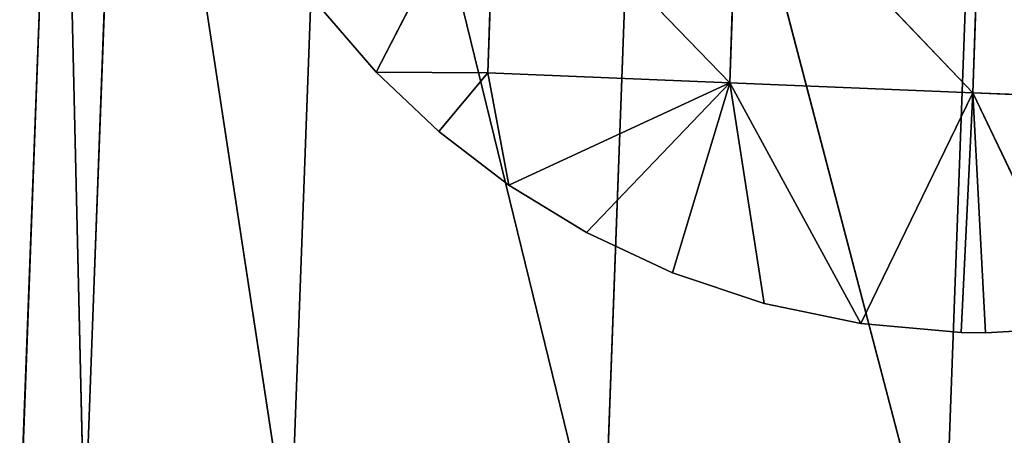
# Model space of a CAD drawing. Extents: x -548 to 548, y -320 to 320.
# Tile 227 of 256: x 526.03 to 537.73, y -11.22 to -6.28. Entities that reach past the tile are written whole.
import ezdxf

# ---------------------------------------------------------------- set-up
doc = ezdxf.new("R2010")
doc.units = 0
doc.header["$LTSCALE"] = 25.4
doc.layers.add('METAL', color=250, linetype='CONTINUOUS')

msp = doc.modelspace()

# ---------------------------------------------------------------- linework, layer by layer
at = {"layer": 'METAL', "color": 0}
for p, q in [((526.499, 0.282, 1990.5), (526.028, -12.435, 1990.5)), ((526.028, -12.435, 1990.5), (526.499, 0.282, 1990.5)), ((526.499, 0.282, 15.5), (526.028, -12.435, 15.5)), ((526.028, -12.435, 15.5), (526.499, 0.282, 15.5)), ((526.798, -12.494, 1986.451), (526.499, 0.282, 1990.5)), ((526.798, -12.494, 1994.549), (526.499, 0.282, 1990.5)), ((526.798, -12.494, 1986.451), (526.499, 0.282, 1990.5)), ((526.798, -12.494, 1994.549), (526.499, 0.282, 1990.5)), ((526.798, -12.494, 11.451), (526.499, 0.282, 15.5)), ((526.798, -12.494, 19.549), (526.499, 0.282, 15.5)), ((526.798, -12.494, 11.451), (526.499, 0.282, 15.5)), ((526.798, -12.494, 19.549), (526.499, 0.282, 15.5)), ((527.271, 0.284, 1986.451), (526.798, -12.494, 1986.451)), ((527.271, 0.284, 1994.549), (526.798, -12.494, 1994.549)), ((527.271, 0.284, 1986.451), (526.798, -12.494, 1986.451)), ((527.271, 0.284, 1994.549), (526.798, -12.494, 1994.549)), ((527.271, 0.284, 11.451), (526.798, -12.494, 11.451)), ((527.271, 0.284, 19.549), (526.798, -12.494, 19.549)), ((527.271, 0.284, 11.451), (526.798, -12.494, 11.451)), ((527.271, 0.284, 19.549), (526.798, -12.494, 19.549)), ((529.241, -12.679, 1982.722), (527.271, 0.284, 1986.451)), ((529.241, -12.679, 1998.278), (527.271, 0.284, 1994.549)), ((529.241, -12.679, 1982.722), (527.271, 0.284, 1986.451)), ((529.241, -12.679, 1998.278), (527.271, 0.284, 1994.549)), ((529.241, -12.679, 7.722), (527.271, 0.284, 11.451)), ((529.241, -12.679, 23.278), (527.271, 0.284, 19.549)), ((529.241, -12.679, 7.722), (527.271, 0.284, 11.451)), ((529.241, -12.679, 23.278), (527.271, 0.284, 19.549)), ((529.72, 0.288, 1982.722), (529.241, -12.679, 1982.722)), ((529.72, 0.288, 1998.278), (529.241, -12.679, 1998.278)), ((529.72, 0.288, 1982.722), (529.241, -12.679, 1982.722)), ((529.72, 0.288, 1998.278), (529.241, -12.679, 1998.278)), ((529.72, 0.288, 7.722), (529.241, -12.679, 7.722)), ((529.72, 0.288, 23.278), (529.241, -12.679, 23.278)), ((529.72, 0.288, 7.722), (529.241, -12.679, 7.722)), ((529.72, 0.288, 23.278), (529.241, -12.679, 23.278)), ((532.959, -12.961, 1980.272), (529.72, 0.288, 1982.722)), ((532.959, -12.961, 2000.728), (529.72, 0.288, 1998.278)), ((532.959, -12.961, 1980.272), (529.72, 0.288, 1982.722)), ((532.959, -12.961, 2000.728), (529.72, 0.288, 1998.278)), ((532.959, -12.961, 5.272), (529.72, 0.288, 7.722)), ((532.959, -12.961, 25.728), (529.72, 0.288, 23.278)), ((532.959, -12.961, 5.272), (529.72, 0.288, 7.722)), ((532.959, -12.961, 25.728), (529.72, 0.288, 23.278)), ((533.45, 0.295, 1980.272), (532.959, -12.961, 1980.272)), ((533.45, 0.295, 2000.728), (532.959, -12.961, 2000.728)), ((533.45, 0.295, 1980.272), (532.959, -12.961, 1980.272)), ((533.45, 0.295, 2000.728), (532.959, -12.961, 2000.728)), ((533.45, 0.295, 5.272), (532.959, -12.961, 5.272)), ((533.45, 0.295, 25.728), (532.959, -12.961, 25.728)), ((533.45, 0.295, 5.272), (532.959, -12.961, 5.272)), ((533.45, 0.295, 25.728), (532.959, -12.961, 25.728)), ((536.997, -13.267, 1979.5), (533.45, 0.295, 1980.272)), ((536.997, -13.267, 2001.5), (533.45, 0.295, 2000.728)), ((536.997, -13.267, 1979.5), (533.45, 0.295, 1980.272)), ((536.997, -13.267, 2001.5), (533.45, 0.295, 2000.728)), ((536.997, -13.267, 4.5), (533.45, 0.295, 5.272)), ((536.997, -13.267, 26.5), (533.45, 0.295, 25.728)), ((536.997, -13.267, 4.5), (533.45, 0.295, 5.272)), ((536.997, -13.267, 26.5), (533.45, 0.295, 25.728)), ((537.499, 0.302, 1979.5), (536.997, -13.267, 1979.5)), ((537.499, 0.302, 2001.5), (536.997, -13.267, 2001.5)), ((537.499, 0.302, 1979.5), (536.997, -13.267, 1979.5)), ((537.499, 0.302, 2001.5), (536.997, -13.267, 2001.5)), ((537.499, 0.302, 4.5), (536.997, -13.267, 4.5)), ((537.499, 0.302, 26.5), (536.997, -13.267, 26.5)), ((537.499, 0.302, 4.5), (536.997, -13.267, 4.5)), ((537.499, 0.302, 26.5), (536.997, -13.267, 26.5)), ((531.681, -4.147, 1981.133), (530.262, -6.901, 1982.094)), ((531.681, -4.147, 1981.133), (530.262, -6.901, 1982.094)), ((530.262, -6.901, 23.906), (531.681, -4.147, 24.867)), ((530.262, -6.901, 23.906), (531.681, -4.147, 24.867)), ((531.591, -6.91, 1981.133), (531.681, -4.147, 1981.133)), ((531.591, -6.91, 1981.133), (531.681, -4.147, 1981.133)), ((531.681, -4.147, 24.867), (531.591, -6.91, 24.867)), ((531.681, -4.147, 24.867), (531.591, -6.91, 24.867)), ((531.681, -4.147, 1981.133), (534.465, -7.028, 1979.886)), ((531.681, -4.147, 1981.133), (534.465, -7.028, 1979.886)), ((534.465, -7.028, 26.113), (531.681, -4.147, 24.867)), ((534.465, -7.028, 26.113), (531.681, -4.147, 24.867)), ((534.465, -7.028, 1979.886), (534.557, -4.218, 1979.886)), ((534.465, -7.028, 1979.886), (534.557, -4.218, 1979.886)), ((534.557, -4.218, 26.113), (534.465, -7.028, 26.113)), ((534.557, -4.218, 26.113), (534.465, -7.028, 26.113)), ((534.557, -4.218, 1979.886), (537.353, -7.145, 1979.5)), ((534.557, -4.218, 1979.886), (537.353, -7.145, 1979.5)), ((537.353, -7.145, 26.5), (534.557, -4.218, 26.113)), ((537.353, -7.145, 26.5), (534.557, -4.218, 26.113)), ((537.353, -7.145, 1979.5), (537.446, -4.288, 1979.5)), ((537.353, -7.145, 1979.5), (537.446, -4.288, 1979.5)), ((537.446, -4.288, 26.5), (537.353, -7.145, 26.5)), ((537.446, -4.288, 26.5), (537.353, -7.145, 26.5)), ((529.608, -6.142, 1982.722), (530.262, -6.901, 23.906)), ((530.262, -6.901, 1982.094), (529.608, -6.142, 1982.722)), ((529.608, -6.142, 23.278), (530.262, -6.901, 23.906)), ((529.608, -6.142, 1982.722), (530.262, -6.901, 23.906)), ((529.608, -6.142, 1982.722), (530.262, -6.901, 1982.094)), ((530.262, -6.901, 23.906), (529.608, -6.142, 23.278)), ((530.262, -6.901, 23.906), (530.262, -6.901, 1982.094)), ((531.006, -7.606, 1981.498), (530.262, -6.901, 1982.094)), ((530.262, -6.901, 1982.094), (531.006, -7.606, 24.502)), ((530.262, -6.901, 23.906), (531.006, -7.606, 24.502)), ((530.262, -6.901, 1982.094), (531.006, -7.606, 24.502)), ((530.262, -6.901, 23.906), (530.262, -6.901, 1982.094)), ((531.591, -6.91, 1981.133), (530.262, -6.901, 1982.094)), ((530.262, -6.901, 1982.094), (531.006, -7.606, 1981.498)), ((531.591, -6.91, 1981.133), (530.262, -6.901, 1982.094)), ((531.591, -6.91, 24.867), (530.262, -6.901, 23.906)), ((531.006, -7.606, 24.502), (530.262, -6.901, 23.906)), ((531.591, -6.91, 24.867), (530.262, -6.901, 23.906)), ((531.591, -6.91, 1981.133), (531.006, -7.606, 1981.498)), ((531.591, -6.91, 1981.133), (531.006, -7.606, 1981.498)), ((531.006, -7.606, 24.502), (531.591, -6.91, 24.867)), ((531.006, -7.606, 24.502), (531.591, -6.91, 24.867)), ((531.84, -8.245, 1980.95), (531.591, -6.91, 1981.133)), ((534.465, -7.028, 1979.886), (531.591, -6.91, 1981.133)), ((531.84, -8.245, 1980.95), (531.591, -6.91, 1981.133)), ((534.465, -7.028, 1979.886), (531.591, -6.91, 1981.133)), ((531.591, -6.91, 24.867), (531.84, -8.245, 25.05)), ((531.591, -6.91, 24.867), (534.465, -7.028, 26.113)), ((531.591, -6.91, 24.867), (531.84, -8.245, 25.05)), ((531.591, -6.91, 24.867), (534.465, -7.028, 26.113)), ((531.84, -8.245, 1980.95), (534.465, -7.028, 1979.886)), ((531.84, -8.245, 1980.95), (534.465, -7.028, 1979.886)), ((531.84, -8.245, 25.05), (534.465, -7.028, 26.113)), ((531.84, -8.245, 25.05), (534.465, -7.028, 26.113)), ((534.465, -7.028, 1979.886), (532.763, -8.808, 1980.466)), ((534.465, -7.028, 1979.886), (532.763, -8.808, 1980.466)), ((534.465, -7.028, 26.113), (532.763, -8.808, 25.534)), ((534.465, -7.028, 26.113), (532.763, -8.808, 25.534)), ((534.465, -7.028, 1979.886), (533.785, -9.285, 1980.06)), ((534.465, -7.028, 1979.886), (533.785, -9.285, 1980.06)), ((533.785, -9.285, 25.94), (534.465, -7.028, 26.113)), ((533.785, -9.285, 25.94), (534.465, -7.028, 26.113)), ((534.873, -9.65, 1979.756), (534.465, -7.028, 1979.886)), ((536.019, -9.89, 1979.566), (534.465, -7.028, 1979.886)), ((534.873, -9.65, 1979.756), (534.465, -7.028, 1979.886)), ((536.019, -9.89, 1979.566), (534.465, -7.028, 1979.886)), ((537.353, -7.145, 1979.5), (534.465, -7.028, 1979.886)), ((537.353, -7.145, 1979.5), (534.465, -7.028, 1979.886)), ((534.465, -7.028, 26.113), (537.353, -7.145, 26.5)), ((536.019, -9.89, 26.434), (534.465, -7.028, 26.113)), ((534.465, -7.028, 26.113), (534.873, -9.65, 26.244)), ((536.019, -9.89, 26.434), (534.465, -7.028, 26.113)), ((534.465, -7.028, 26.113), (534.873, -9.65, 26.244)), ((534.465, -7.028, 26.113), (537.353, -7.145, 26.5)), ((537.353, -7.145, 1979.5), (536.019, -9.89, 1979.566)), ((537.353, -7.145, 1979.5), (536.019, -9.89, 1979.566)), ((536.019, -9.89, 26.434), (537.353, -7.145, 26.5)), ((536.019, -9.89, 26.434), (537.353, -7.145, 26.5)), ((537.353, -7.145, 1979.5), (537.214, -9.996, 1979.5)), ((537.353, -7.145, 1979.5), (537.214, -9.996, 1979.5)), ((537.353, -7.145, 26.5), (537.214, -9.996, 26.5)), ((537.353, -7.145, 26.5), (537.214, -9.996, 26.5)), ((537.5, -10, 1979.504), (537.353, -7.145, 1979.5)), ((538.682, -9.931, 1979.598), (537.353, -7.145, 1979.5)), ((537.5, -10, 1979.504), (537.353, -7.145, 1979.5)), ((540.242, -7.263, 1979.887), (537.353, -7.145, 1979.5)), ((538.682, -9.931, 1979.598), (537.353, -7.145, 1979.5)), ((540.242, -7.263, 1979.887), (537.353, -7.145, 1979.5)), ((537.5, -10, 26.496), (537.353, -7.145, 26.5)), ((537.353, -7.145, 26.5), (538.682, -9.931, 26.402)), ((537.5, -10, 26.496), (537.353, -7.145, 26.5)), ((537.353, -7.145, 26.5), (538.682, -9.931, 26.402)), ((537.353, -7.145, 26.5), (540.242, -7.263, 26.113)), ((537.353, -7.145, 26.5), (540.242, -7.263, 26.113)), ((531.006, -7.606, 24.502), (531.006, -7.606, 1981.498)), ((531.006, -7.606, 1981.498), (531.84, -8.245, 25.05)), ((531.84, -8.245, 1980.95), (531.006, -7.606, 1981.498)), ((531.006, -7.606, 24.502), (531.84, -8.245, 25.05)), ((531.006, -7.606, 1981.498), (531.84, -8.245, 25.05)), ((531.006, -7.606, 24.502), (531.006, -7.606, 1981.498)), ((531.006, -7.606, 1981.498), (531.84, -8.245, 1980.95)), ((531.84, -8.245, 25.05), (531.006, -7.606, 24.502)), ((531.84, -8.245, 25.05), (531.84, -8.245, 1980.95)), ((532.763, -8.808, 1980.466), (531.84, -8.245, 1980.95)), ((531.84, -8.245, 1980.95), (532.763, -8.808, 25.534)), ((531.84, -8.245, 25.05), (531.84, -8.245, 1980.95)), ((531.84, -8.245, 25.05), (532.763, -8.808, 25.534)), ((531.84, -8.245, 1980.95), (532.763, -8.808, 25.534)), ((531.84, -8.245, 1980.95), (532.763, -8.808, 1980.466)), ((532.763, -8.808, 25.534), (531.84, -8.245, 25.05)), ((532.763, -8.808, 25.534), (532.763, -8.808, 1980.466)), ((532.763, -8.808, 25.534), (533.785, -9.285, 1980.06)), ((533.785, -9.285, 1980.06), (532.763, -8.808, 1980.466)), ((532.763, -8.808, 25.534), (532.763, -8.808, 1980.466)), ((532.763, -8.808, 25.534), (533.785, -9.285, 25.94)), ((532.763, -8.808, 25.534), (533.785, -9.285, 1980.06)), ((532.763, -8.808, 1980.466), (533.785, -9.285, 1980.06)), ((533.785, -9.285, 25.94), (532.763, -8.808, 25.534)), ((533.785, -9.285, 25.94), (534.873, -9.65, 1979.756)), ((534.873, -9.65, 1979.756), (533.785, -9.285, 1980.06)), ((533.785, -9.285, 1980.06), (533.785, -9.285, 25.94)), ((533.785, -9.285, 25.94), (534.873, -9.65, 1979.756)), ((533.785, -9.285, 25.94), (534.873, -9.65, 26.244)), ((533.785, -9.285, 1980.06), (533.785, -9.285, 25.94)), ((533.785, -9.285, 1980.06), (534.873, -9.65, 1979.756)), ((534.873, -9.65, 26.244), (533.785, -9.285, 25.94)), ((534.873, -9.65, 26.244), (536.019, -9.89, 1979.566)), ((536.019, -9.89, 1979.566), (534.873, -9.65, 1979.756)), ((534.873, -9.65, 1979.756), (534.873, -9.65, 26.244)), ((534.873, -9.65, 26.244), (536.019, -9.89, 1979.566)), ((534.873, -9.65, 26.244), (536.019, -9.89, 26.434)), ((534.873, -9.65, 1979.756), (534.873, -9.65, 26.244)), ((534.873, -9.65, 1979.756), (536.019, -9.89, 1979.566)), ((536.019, -9.89, 26.434), (534.873, -9.65, 26.244)), ((536.019, -9.89, 26.434), (537.214, -9.996, 1979.5)), ((537.214, -9.996, 1979.5), (536.019, -9.89, 1979.566)), ((536.019, -9.89, 1979.566), (536.019, -9.89, 26.434)), ((536.019, -9.89, 1979.566), (536.019, -9.89, 26.434)), ((536.019, -9.89, 26.434), (537.214, -9.996, 26.5)), ((536.019, -9.89, 26.434), (537.214, -9.996, 1979.5)), ((536.019, -9.89, 1979.566), (537.214, -9.996, 1979.5)), ((537.214, -9.996, 26.5), (536.019, -9.89, 26.434)), ((537.5, -10, 26.496), (538.682, -9.931, 1979.598)), ((538.682, -9.931, 1979.598), (537.5, -10, 1979.504)), ((537.5, -10, 26.496), (538.682, -9.931, 1979.598)), ((537.5, -10, 26.496), (538.682, -9.931, 26.402)), ((537.5, -10, 1979.504), (538.682, -9.931, 1979.598)), ((538.682, -9.931, 26.402), (537.5, -10, 26.496)), ((537.5, -10, 1979.504), (537.214, -9.996, 1979.5)), ((537.214, -9.996, 1979.5), (537.5, -10, 26.496)), ((537.214, -9.996, 1979.5), (537.214, -9.996, 26.5)), ((537.214, -9.996, 26.5), (537.5, -10, 26.496)), ((537.214, -9.996, 1979.5), (537.5, -10, 26.496)), ((537.214, -9.996, 1979.5), (537.214, -9.996, 26.5)), ((537.214, -9.996, 1979.5), (537.5, -10, 1979.504)), ((537.5, -10, 26.496), (537.214, -9.996, 26.5)), ((537.5, -10, 26.496), (537.5, -10, 1979.504)), ((537.5, -10, 26.496), (537.5, -10, 1979.504))]:
    msp.add_line(p, q, dxfattribs=at)

# ---------------------------------------------------------------- meshes
at = {"layer": 'METAL', "color": 7}
mesh = msp.add_polyface(dxfattribs=at)
corners = [(526.499, 0.282, 1990.5), (526.028, -12.435, 1990.5), (526.798, -12.494, 1994.549)]
mesh.append_faces([[corners[k] for k in face] for face in [(0, 1, 2)]], dxfattribs={"color": 7})
mesh = msp.add_polyface(dxfattribs=at)
corners = [(526.499, 0.282, 1990.5), (526.798, -12.494, 1986.451), (526.028, -12.435, 1990.5)]
mesh.append_faces([[corners[k] for k in face] for face in [(0, 1, 2)]], dxfattribs={"color": 7})
mesh = msp.add_polyface(dxfattribs=at)
corners = [(526.499, 0.282, 15.5), (526.028, -12.435, 15.5), (526.798, -12.494, 19.549)]
mesh.append_faces([[corners[k] for k in face] for face in [(0, 1, 2)]], dxfattribs={"color": 7})
mesh = msp.add_polyface(dxfattribs=at)
corners = [(526.499, 0.282, 15.5), (526.798, -12.494, 11.451), (526.028, -12.435, 15.5)]
mesh.append_faces([[corners[k] for k in face] for face in [(0, 1, 2)]], dxfattribs={"color": 7})
mesh = msp.add_polyface(dxfattribs=at)
corners = [(527.271, 0.284, 1986.451), (526.798, -12.494, 1986.451), (526.499, 0.282, 1990.5)]
mesh.append_faces([[corners[k] for k in face] for face in [(0, 1, 2)]], dxfattribs={"color": 7})
mesh = msp.add_polyface(dxfattribs=at)
corners = [(527.271, 0.284, 1994.549), (526.499, 0.282, 1990.5), (526.798, -12.494, 1994.549)]
mesh.append_faces([[corners[k] for k in face] for face in [(0, 1, 2)]], dxfattribs={"color": 7})
mesh = msp.add_polyface(dxfattribs=at)
corners = [(527.271, 0.284, 11.451), (526.798, -12.494, 11.451), (526.499, 0.282, 15.5)]
mesh.append_faces([[corners[k] for k in face] for face in [(0, 1, 2)]], dxfattribs={"color": 7})
mesh = msp.add_polyface(dxfattribs=at)
corners = [(527.271, 0.284, 19.549), (526.499, 0.282, 15.5), (526.798, -12.494, 19.549)]
mesh.append_faces([[corners[k] for k in face] for face in [(0, 1, 2)]], dxfattribs={"color": 7})
mesh = msp.add_polyface(dxfattribs=at)
corners = [(527.271, 0.284, 1994.549), (526.798, -12.494, 1994.549), (529.241, -12.679, 1998.278)]
mesh.append_faces([[corners[k] for k in face] for face in [(0, 1, 2)]], dxfattribs={"color": 7})
mesh = msp.add_polyface(dxfattribs=at)
corners = [(527.271, 0.284, 1986.451), (529.241, -12.679, 1982.722), (526.798, -12.494, 1986.451)]
mesh.append_faces([[corners[k] for k in face] for face in [(0, 1, 2)]], dxfattribs={"color": 7})
mesh = msp.add_polyface(dxfattribs=at)
corners = [(527.271, 0.284, 19.549), (526.798, -12.494, 19.549), (529.241, -12.679, 23.278)]
mesh.append_faces([[corners[k] for k in face] for face in [(0, 1, 2)]], dxfattribs={"color": 7})
mesh = msp.add_polyface(dxfattribs=at)
corners = [(527.271, 0.284, 11.451), (529.241, -12.679, 7.722), (526.798, -12.494, 11.451)]
mesh.append_faces([[corners[k] for k in face] for face in [(0, 1, 2)]], dxfattribs={"color": 7})
mesh = msp.add_polyface(dxfattribs=at)
corners = [(529.72, 0.288, 1982.722), (529.241, -12.679, 1982.722), (527.271, 0.284, 1986.451)]
mesh.append_faces([[corners[k] for k in face] for face in [(0, 1, 2)]], dxfattribs={"color": 7})
mesh = msp.add_polyface(dxfattribs=at)
corners = [(529.72, 0.288, 1998.278), (527.271, 0.284, 1994.549), (529.241, -12.679, 1998.278)]
mesh.append_faces([[corners[k] for k in face] for face in [(0, 1, 2)]], dxfattribs={"color": 7})
mesh = msp.add_polyface(dxfattribs=at)
corners = [(529.72, 0.288, 7.722), (529.241, -12.679, 7.722), (527.271, 0.284, 11.451)]
mesh.append_faces([[corners[k] for k in face] for face in [(0, 1, 2)]], dxfattribs={"color": 7})
mesh = msp.add_polyface(dxfattribs=at)
corners = [(529.72, 0.288, 23.278), (527.271, 0.284, 19.549), (529.241, -12.679, 23.278)]
mesh.append_faces([[corners[k] for k in face] for face in [(0, 1, 2)]], dxfattribs={"color": 7})
mesh = msp.add_polyface(dxfattribs=at)
corners = [(532.959, -12.961, 2000.728), (529.72, 0.288, 1998.278), (529.241, -12.679, 1998.278)]
mesh.append_faces([[corners[k] for k in face] for face in [(0, 1, 2)]], dxfattribs={"color": 7})
mesh = msp.add_polyface(dxfattribs=at)
corners = [(532.959, -12.961, 1980.272), (529.241, -12.679, 1982.722), (529.72, 0.288, 1982.722)]
mesh.append_faces([[corners[k] for k in face] for face in [(0, 1, 2)]], dxfattribs={"color": 7})
mesh = msp.add_polyface(dxfattribs=at)
corners = [(532.959, -12.961, 25.728), (529.72, 0.288, 23.278), (529.241, -12.679, 23.278)]
mesh.append_faces([[corners[k] for k in face] for face in [(0, 1, 2)]], dxfattribs={"color": 7})
mesh = msp.add_polyface(dxfattribs=at)
corners = [(532.959, -12.961, 5.272), (529.241, -12.679, 7.722), (529.72, 0.288, 7.722)]
mesh.append_faces([[corners[k] for k in face] for face in [(0, 1, 2)]], dxfattribs={"color": 7})
mesh = msp.add_polyface(dxfattribs=at)
corners = [(533.45, 0.295, 1980.272), (532.959, -12.961, 1980.272), (529.72, 0.288, 1982.722)]
mesh.append_faces([[corners[k] for k in face] for face in [(0, 1, 2)]], dxfattribs={"color": 7})
mesh = msp.add_polyface(dxfattribs=at)
corners = [(533.45, 0.295, 2000.728), (529.72, 0.288, 1998.278), (532.959, -12.961, 2000.728)]
mesh.append_faces([[corners[k] for k in face] for face in [(0, 1, 2)]], dxfattribs={"color": 7})
mesh = msp.add_polyface(dxfattribs=at)
corners = [(533.45, 0.295, 5.272), (532.959, -12.961, 5.272), (529.72, 0.288, 7.722)]
mesh.append_faces([[corners[k] for k in face] for face in [(0, 1, 2)]], dxfattribs={"color": 7})
mesh = msp.add_polyface(dxfattribs=at)
corners = [(533.45, 0.295, 25.728), (529.72, 0.288, 23.278), (532.959, -12.961, 25.728)]
mesh.append_faces([[corners[k] for k in face] for face in [(0, 1, 2)]], dxfattribs={"color": 7})
mesh = msp.add_polyface(dxfattribs=at)
corners = [(536.997, -13.267, 2001.5), (533.45, 0.295, 2000.728), (532.959, -12.961, 2000.728)]
mesh.append_faces([[corners[k] for k in face] for face in [(0, 1, 2)]], dxfattribs={"color": 7})
mesh = msp.add_polyface(dxfattribs=at)
corners = [(536.997, -13.267, 1979.5), (532.959, -12.961, 1980.272), (533.45, 0.295, 1980.272)]
mesh.append_faces([[corners[k] for k in face] for face in [(0, 1, 2)]], dxfattribs={"color": 7})
mesh = msp.add_polyface(dxfattribs=at)
corners = [(536.997, -13.267, 26.5), (533.45, 0.295, 25.728), (532.959, -12.961, 25.728)]
mesh.append_faces([[corners[k] for k in face] for face in [(0, 1, 2)]], dxfattribs={"color": 7})
mesh = msp.add_polyface(dxfattribs=at)
corners = [(536.997, -13.267, 4.5), (532.959, -12.961, 5.272), (533.45, 0.295, 5.272)]
mesh.append_faces([[corners[k] for k in face] for face in [(0, 1, 2)]], dxfattribs={"color": 7})
mesh = msp.add_polyface(dxfattribs=at)
corners = [(537.499, 0.302, 1979.5), (536.997, -13.267, 1979.5), (533.45, 0.295, 1980.272)]
mesh.append_faces([[corners[k] for k in face] for face in [(0, 1, 2)]], dxfattribs={"color": 7})
mesh = msp.add_polyface(dxfattribs=at)
corners = [(537.499, 0.302, 2001.5), (533.45, 0.295, 2000.728), (536.997, -13.267, 2001.5)]
mesh.append_faces([[corners[k] for k in face] for face in [(0, 1, 2)]], dxfattribs={"color": 7})
mesh = msp.add_polyface(dxfattribs=at)
corners = [(537.499, 0.302, 4.5), (536.997, -13.267, 4.5), (533.45, 0.295, 5.272)]
mesh.append_faces([[corners[k] for k in face] for face in [(0, 1, 2)]], dxfattribs={"color": 7})
mesh = msp.add_polyface(dxfattribs=at)
corners = [(537.499, 0.302, 26.5), (533.45, 0.295, 25.728), (536.997, -13.267, 26.5)]
mesh.append_faces([[corners[k] for k in face] for face in [(0, 1, 2)]], dxfattribs={"color": 7})
mesh = msp.add_polyface(dxfattribs=at)
corners = [(541.034, -13.573, 2000.728), (537.499, 0.302, 2001.5), (536.997, -13.267, 2001.5)]
mesh.append_faces([[corners[k] for k in face] for face in [(0, 1, 2)]], dxfattribs={"color": 7})
mesh = msp.add_polyface(dxfattribs=at)
corners = [(541.034, -13.573, 1980.272), (536.997, -13.267, 1979.5), (537.499, 0.302, 1979.5)]
mesh.append_faces([[corners[k] for k in face] for face in [(0, 1, 2)]], dxfattribs={"color": 7})
mesh = msp.add_polyface(dxfattribs=at)
corners = [(541.034, -13.573, 25.728), (537.499, 0.302, 26.5), (536.997, -13.267, 26.5)]
mesh.append_faces([[corners[k] for k in face] for face in [(0, 1, 2)]], dxfattribs={"color": 7})
mesh = msp.add_polyface(dxfattribs=at)
corners = [(541.034, -13.573, 5.272), (536.997, -13.267, 4.5), (537.499, 0.302, 4.5)]
mesh.append_faces([[corners[k] for k in face] for face in [(0, 1, 2)]], dxfattribs={"color": 7})
mesh = msp.add_polyface(dxfattribs=at)
corners = [(541.548, 0.309, 1980.272), (541.034, -13.573, 1980.272), (537.499, 0.302, 1979.5)]
mesh.append_faces([[corners[k] for k in face] for face in [(0, 1, 2)]], dxfattribs={"color": 7})
mesh = msp.add_polyface(dxfattribs=at)
corners = [(541.548, 0.309, 2000.728), (537.499, 0.302, 2001.5), (541.034, -13.573, 2000.728)]
mesh.append_faces([[corners[k] for k in face] for face in [(0, 1, 2)]], dxfattribs={"color": 7})
mesh = msp.add_polyface(dxfattribs=at)
corners = [(541.548, 0.309, 5.272), (541.034, -13.573, 5.272), (537.499, 0.302, 4.5)]
mesh.append_faces([[corners[k] for k in face] for face in [(0, 1, 2)]], dxfattribs={"color": 7})
mesh = msp.add_polyface(dxfattribs=at)
corners = [(541.548, 0.309, 25.728), (537.499, 0.302, 26.5), (541.034, -13.573, 25.728)]
mesh.append_faces([[corners[k] for k in face] for face in [(0, 1, 2)]], dxfattribs={"color": 7})
mesh = msp.add_polyface(dxfattribs=at)
corners = [(531.681, -4.147, 1981.133), (529.608, -6.142, 1982.722), (530.262, -6.901, 1982.094)]
mesh.append_faces([[corners[k] for k in face] for face in [(0, 1, 2)]], dxfattribs={"color": 7})
mesh = msp.add_polyface(dxfattribs=at)
corners = [(531.681, -4.147, 24.867), (530.262, -6.901, 23.906), (529.608, -6.142, 23.278)]
mesh.append_faces([[corners[k] for k in face] for face in [(0, 1, 2)]], dxfattribs={"color": 7})
mesh = msp.add_polyface(dxfattribs=at)
corners = [(531.681, -4.147, 1981.133), (530.262, -6.901, 1982.094), (531.591, -6.91, 1981.133)]
mesh.append_faces([[corners[k] for k in face] for face in [(0, 1, 2)]], dxfattribs={"color": 7})
mesh = msp.add_polyface(dxfattribs=at)
corners = [(531.681, -4.147, 24.867), (531.591, -6.91, 24.867), (530.262, -6.901, 23.906)]
mesh.append_faces([[corners[k] for k in face] for face in [(0, 1, 2)]], dxfattribs={"color": 7})
mesh = msp.add_polyface(dxfattribs=at)
corners = [(534.465, -7.028, 1979.886), (531.681, -4.147, 1981.133), (531.591, -6.91, 1981.133)]
mesh.append_faces([[corners[k] for k in face] for face in [(0, 1, 2)]], dxfattribs={"color": 7})
mesh = msp.add_polyface(dxfattribs=at)
corners = [(534.465, -7.028, 26.113), (531.591, -6.91, 24.867), (531.681, -4.147, 24.867)]
mesh.append_faces([[corners[k] for k in face] for face in [(0, 1, 2)]], dxfattribs={"color": 7})
mesh = msp.add_polyface(dxfattribs=at)
corners = [(534.557, -4.218, 1979.886), (531.681, -4.147, 1981.133), (534.465, -7.028, 1979.886)]
mesh.append_faces([[corners[k] for k in face] for face in [(0, 1, 2)]], dxfattribs={"color": 7})
mesh = msp.add_polyface(dxfattribs=at)
corners = [(534.557, -4.218, 26.113), (534.465, -7.028, 26.113), (531.681, -4.147, 24.867)]
mesh.append_faces([[corners[k] for k in face] for face in [(0, 1, 2)]], dxfattribs={"color": 7})
mesh = msp.add_polyface(dxfattribs=at)
corners = [(537.353, -7.145, 1979.5), (534.557, -4.218, 1979.886), (534.465, -7.028, 1979.886)]
mesh.append_faces([[corners[k] for k in face] for face in [(0, 1, 2)]], dxfattribs={"color": 7})
mesh = msp.add_polyface(dxfattribs=at)
corners = [(537.353, -7.145, 26.5), (534.465, -7.028, 26.113), (534.557, -4.218, 26.113)]
mesh.append_faces([[corners[k] for k in face] for face in [(0, 1, 2)]], dxfattribs={"color": 7})
mesh = msp.add_polyface(dxfattribs=at)
corners = [(537.446, -4.288, 1979.5), (534.557, -4.218, 1979.886), (537.353, -7.145, 1979.5)]
mesh.append_faces([[corners[k] for k in face] for face in [(0, 1, 2)]], dxfattribs={"color": 7})
mesh = msp.add_polyface(dxfattribs=at)
corners = [(537.446, -4.288, 26.5), (537.353, -7.145, 26.5), (534.557, -4.218, 26.113)]
mesh.append_faces([[corners[k] for k in face] for face in [(0, 1, 2)]], dxfattribs={"color": 7})
mesh = msp.add_polyface(dxfattribs=at)
corners = [(540.242, -7.263, 1979.887), (537.446, -4.288, 1979.5), (537.353, -7.145, 1979.5)]
mesh.append_faces([[corners[k] for k in face] for face in [(0, 1, 2)]], dxfattribs={"color": 7})
mesh = msp.add_polyface(dxfattribs=at)
corners = [(540.242, -7.263, 26.113), (537.353, -7.145, 26.5), (537.446, -4.288, 26.5)]
mesh.append_faces([[corners[k] for k in face] for face in [(0, 1, 2)]], dxfattribs={"color": 7})
mesh = msp.add_polyface(dxfattribs=at)
corners = [(540.337, -4.359, 1979.887), (537.446, -4.288, 1979.5), (540.242, -7.263, 1979.887)]
mesh.append_faces([[corners[k] for k in face] for face in [(0, 1, 2)]], dxfattribs={"color": 7})
mesh = msp.add_polyface(dxfattribs=at)
corners = [(540.337, -4.359, 26.113), (540.242, -7.263, 26.113), (537.446, -4.288, 26.5)]
mesh.append_faces([[corners[k] for k in face] for face in [(0, 1, 2)]], dxfattribs={"color": 7})
mesh = msp.add_polyface(dxfattribs=at)
corners = [(529.608, -6.142, 1982.722), (530.262, -6.901, 23.906), (530.262, -6.901, 1982.094)]
mesh.append_faces([[corners[k] for k in face] for face in [(0, 1, 2)]], dxfattribs={"color": 7})
mesh = msp.add_polyface(dxfattribs=at)
corners = [(529.608, -6.142, 23.278), (530.262, -6.901, 23.906), (529.608, -6.142, 1982.722)]
mesh.append_faces([[corners[k] for k in face] for face in [(0, 1, 2)]], dxfattribs={"color": 7})
mesh = msp.add_polyface(dxfattribs=at)
corners = [(530.262, -6.901, 1982.094), (531.006, -7.606, 24.502), (531.006, -7.606, 1981.498)]
mesh.append_faces([[corners[k] for k in face] for face in [(0, 1, 2)]], dxfattribs={"color": 7})
mesh = msp.add_polyface(dxfattribs=at)
corners = [(530.262, -6.901, 1982.094), (530.262, -6.901, 23.906), (531.006, -7.606, 24.502)]
mesh.append_faces([[corners[k] for k in face] for face in [(0, 1, 2)]], dxfattribs={"color": 7})
mesh = msp.add_polyface(dxfattribs=at)
corners = [(531.591, -6.91, 1981.133), (530.262, -6.901, 1982.094), (531.006, -7.606, 1981.498)]
mesh.append_faces([[corners[k] for k in face] for face in [(0, 1, 2)]], dxfattribs={"color": 7})
mesh = msp.add_polyface(dxfattribs=at)
corners = [(531.591, -6.91, 24.867), (531.006, -7.606, 24.502), (530.262, -6.901, 23.906)]
mesh.append_faces([[corners[k] for k in face] for face in [(0, 1, 2)]], dxfattribs={"color": 7})
mesh = msp.add_polyface(dxfattribs=at)
corners = [(531.84, -8.245, 1980.95), (531.591, -6.91, 1981.133), (531.006, -7.606, 1981.498)]
mesh.append_faces([[corners[k] for k in face] for face in [(0, 1, 2)]], dxfattribs={"color": 7})
mesh = msp.add_polyface(dxfattribs=at)
corners = [(531.84, -8.245, 25.05), (531.006, -7.606, 24.502), (531.591, -6.91, 24.867)]
mesh.append_faces([[corners[k] for k in face] for face in [(0, 1, 2)]], dxfattribs={"color": 7})
mesh = msp.add_polyface(dxfattribs=at)
corners = [(534.465, -7.028, 1979.886), (531.591, -6.91, 1981.133), (531.84, -8.245, 1980.95)]
mesh.append_faces([[corners[k] for k in face] for face in [(0, 1, 2)]], dxfattribs={"color": 7})
mesh = msp.add_polyface(dxfattribs=at)
corners = [(534.465, -7.028, 26.113), (531.84, -8.245, 25.05), (531.591, -6.91, 24.867)]
mesh.append_faces([[corners[k] for k in face] for face in [(0, 1, 2)]], dxfattribs={"color": 7})
mesh = msp.add_polyface(dxfattribs=at)
corners = [(534.465, -7.028, 1979.886), (531.84, -8.245, 1980.95), (532.763, -8.808, 1980.466)]
mesh.append_faces([[corners[k] for k in face] for face in [(0, 1, 2)]], dxfattribs={"color": 7})
mesh = msp.add_polyface(dxfattribs=at)
corners = [(534.465, -7.028, 26.113), (532.763, -8.808, 25.534), (531.84, -8.245, 25.05)]
mesh.append_faces([[corners[k] for k in face] for face in [(0, 1, 2)]], dxfattribs={"color": 7})
mesh = msp.add_polyface(dxfattribs=at)
corners = [(534.465, -7.028, 1979.886), (532.763, -8.808, 1980.466), (533.785, -9.285, 1980.06)]
mesh.append_faces([[corners[k] for k in face] for face in [(0, 1, 2)]], dxfattribs={"color": 7})
mesh = msp.add_polyface(dxfattribs=at)
corners = [(534.465, -7.028, 26.113), (533.785, -9.285, 25.94), (532.763, -8.808, 25.534)]
mesh.append_faces([[corners[k] for k in face] for face in [(0, 1, 2)]], dxfattribs={"color": 7})
mesh = msp.add_polyface(dxfattribs=at)
corners = [(534.873, -9.65, 1979.756), (534.465, -7.028, 1979.886), (533.785, -9.285, 1980.06)]
mesh.append_faces([[corners[k] for k in face] for face in [(0, 1, 2)]], dxfattribs={"color": 7})
mesh = msp.add_polyface(dxfattribs=at)
corners = [(534.873, -9.65, 26.244), (533.785, -9.285, 25.94), (534.465, -7.028, 26.113)]
mesh.append_faces([[corners[k] for k in face] for face in [(0, 1, 2)]], dxfattribs={"color": 7})
mesh = msp.add_polyface(dxfattribs=at)
corners = [(536.019, -9.89, 1979.566), (534.465, -7.028, 1979.886), (534.873, -9.65, 1979.756)]
mesh.append_faces([[corners[k] for k in face] for face in [(0, 1, 2)]], dxfattribs={"color": 7})
mesh = msp.add_polyface(dxfattribs=at)
corners = [(537.353, -7.145, 1979.5), (534.465, -7.028, 1979.886), (536.019, -9.89, 1979.566)]
mesh.append_faces([[corners[k] for k in face] for face in [(0, 1, 2)]], dxfattribs={"color": 7})
mesh = msp.add_polyface(dxfattribs=at)
corners = [(537.353, -7.145, 26.5), (536.019, -9.89, 26.434), (534.465, -7.028, 26.113)]
mesh.append_faces([[corners[k] for k in face] for face in [(0, 1, 2)]], dxfattribs={"color": 7})
mesh = msp.add_polyface(dxfattribs=at)
corners = [(536.019, -9.89, 26.434), (534.873, -9.65, 26.244), (534.465, -7.028, 26.113)]
mesh.append_faces([[corners[k] for k in face] for face in [(0, 1, 2)]], dxfattribs={"color": 7})
mesh = msp.add_polyface(dxfattribs=at)
corners = [(537.353, -7.145, 1979.5), (536.019, -9.89, 1979.566), (537.214, -9.996, 1979.5)]
mesh.append_faces([[corners[k] for k in face] for face in [(0, 1, 2)]], dxfattribs={"color": 7})
mesh = msp.add_polyface(dxfattribs=at)
corners = [(537.353, -7.145, 26.5), (537.214, -9.996, 26.5), (536.019, -9.89, 26.434)]
mesh.append_faces([[corners[k] for k in face] for face in [(0, 1, 2)]], dxfattribs={"color": 7})
mesh = msp.add_polyface(dxfattribs=at)
corners = [(537.5, -10, 1979.504), (537.353, -7.145, 1979.5), (537.214, -9.996, 1979.5)]
mesh.append_faces([[corners[k] for k in face] for face in [(0, 1, 2)]], dxfattribs={"color": 7})
mesh = msp.add_polyface(dxfattribs=at)
corners = [(537.5, -10, 26.496), (537.214, -9.996, 26.5), (537.353, -7.145, 26.5)]
mesh.append_faces([[corners[k] for k in face] for face in [(0, 1, 2)]], dxfattribs={"color": 7})
mesh = msp.add_polyface(dxfattribs=at)
corners = [(538.682, -9.931, 1979.598), (537.353, -7.145, 1979.5), (537.5, -10, 1979.504)]
mesh.append_faces([[corners[k] for k in face] for face in [(0, 1, 2)]], dxfattribs={"color": 7})
mesh = msp.add_polyface(dxfattribs=at)
corners = [(540.242, -7.263, 1979.887), (537.353, -7.145, 1979.5), (538.682, -9.931, 1979.598)]
mesh.append_faces([[corners[k] for k in face] for face in [(0, 1, 2)]], dxfattribs={"color": 7})
mesh = msp.add_polyface(dxfattribs=at)
corners = [(538.682, -9.931, 26.402), (537.5, -10, 26.496), (537.353, -7.145, 26.5)]
mesh.append_faces([[corners[k] for k in face] for face in [(0, 1, 2)]], dxfattribs={"color": 7})
mesh = msp.add_polyface(dxfattribs=at)
corners = [(540.242, -7.263, 26.113), (538.682, -9.931, 26.402), (537.353, -7.145, 26.5)]
mesh.append_faces([[corners[k] for k in face] for face in [(0, 1, 2)]], dxfattribs={"color": 7})
mesh = msp.add_polyface(dxfattribs=at)
corners = [(531.006, -7.606, 1981.498), (531.84, -8.245, 25.05), (531.84, -8.245, 1980.95)]
mesh.append_faces([[corners[k] for k in face] for face in [(0, 1, 2)]], dxfattribs={"color": 7})
mesh = msp.add_polyface(dxfattribs=at)
corners = [(531.006, -7.606, 1981.498), (531.006, -7.606, 24.502), (531.84, -8.245, 25.05)]
mesh.append_faces([[corners[k] for k in face] for face in [(0, 1, 2)]], dxfattribs={"color": 7})
mesh = msp.add_polyface(dxfattribs=at)
corners = [(531.84, -8.245, 1980.95), (532.763, -8.808, 25.534), (532.763, -8.808, 1980.466)]
mesh.append_faces([[corners[k] for k in face] for face in [(0, 1, 2)]], dxfattribs={"color": 7})
mesh = msp.add_polyface(dxfattribs=at)
corners = [(531.84, -8.245, 1980.95), (531.84, -8.245, 25.05), (532.763, -8.808, 25.534)]
mesh.append_faces([[corners[k] for k in face] for face in [(0, 1, 2)]], dxfattribs={"color": 7})
mesh = msp.add_polyface(dxfattribs=at)
corners = [(532.763, -8.808, 1980.466), (532.763, -8.808, 25.534), (533.785, -9.285, 1980.06)]
mesh.append_faces([[corners[k] for k in face] for face in [(0, 1, 2)]], dxfattribs={"color": 7})
mesh = msp.add_polyface(dxfattribs=at)
corners = [(533.785, -9.285, 1980.06), (532.763, -8.808, 25.534), (533.785, -9.285, 25.94)]
mesh.append_faces([[corners[k] for k in face] for face in [(0, 1, 2)]], dxfattribs={"color": 7})
mesh = msp.add_polyface(dxfattribs=at)
corners = [(533.785, -9.285, 1980.06), (533.785, -9.285, 25.94), (534.873, -9.65, 1979.756)]
mesh.append_faces([[corners[k] for k in face] for face in [(0, 1, 2)]], dxfattribs={"color": 7})
mesh = msp.add_polyface(dxfattribs=at)
corners = [(534.873, -9.65, 1979.756), (533.785, -9.285, 25.94), (534.873, -9.65, 26.244)]
mesh.append_faces([[corners[k] for k in face] for face in [(0, 1, 2)]], dxfattribs={"color": 7})
mesh = msp.add_polyface(dxfattribs=at)
corners = [(534.873, -9.65, 1979.756), (534.873, -9.65, 26.244), (536.019, -9.89, 1979.566)]
mesh.append_faces([[corners[k] for k in face] for face in [(0, 1, 2)]], dxfattribs={"color": 7})
mesh = msp.add_polyface(dxfattribs=at)
corners = [(536.019, -9.89, 1979.566), (534.873, -9.65, 26.244), (536.019, -9.89, 26.434)]
mesh.append_faces([[corners[k] for k in face] for face in [(0, 1, 2)]], dxfattribs={"color": 7})
mesh = msp.add_polyface(dxfattribs=at)
corners = [(536.019, -9.89, 1979.566), (536.019, -9.89, 26.434), (537.214, -9.996, 1979.5)]
mesh.append_faces([[corners[k] for k in face] for face in [(0, 1, 2)]], dxfattribs={"color": 7})
mesh = msp.add_polyface(dxfattribs=at)
corners = [(537.214, -9.996, 1979.5), (536.019, -9.89, 26.434), (537.214, -9.996, 26.5)]
mesh.append_faces([[corners[k] for k in face] for face in [(0, 1, 2)]], dxfattribs={"color": 7})
mesh = msp.add_polyface(dxfattribs=at)
corners = [(538.682, -9.931, 1979.598), (537.5, -10, 1979.504), (537.5, -10, 26.496)]
mesh.append_faces([[corners[k] for k in face] for face in [(0, 1, 2)]], dxfattribs={"color": 7})
mesh = msp.add_polyface(dxfattribs=at)
corners = [(538.682, -9.931, 1979.598), (537.5, -10, 26.496), (538.682, -9.931, 26.402)]
mesh.append_faces([[corners[k] for k in face] for face in [(0, 1, 2)]], dxfattribs={"color": 7})
mesh = msp.add_polyface(dxfattribs=at)
corners = [(537.5, -10, 1979.504), (537.214, -9.996, 1979.5), (537.5, -10, 26.496)]
mesh.append_faces([[corners[k] for k in face] for face in [(0, 1, 2)]], dxfattribs={"color": 7})
mesh = msp.add_polyface(dxfattribs=at)
corners = [(537.214, -9.996, 1979.5), (537.214, -9.996, 26.5), (537.5, -10, 26.496)]
mesh.append_faces([[corners[k] for k in face] for face in [(0, 1, 2)]], dxfattribs={"color": 7})

doc.saveas('drawing.dxf')
